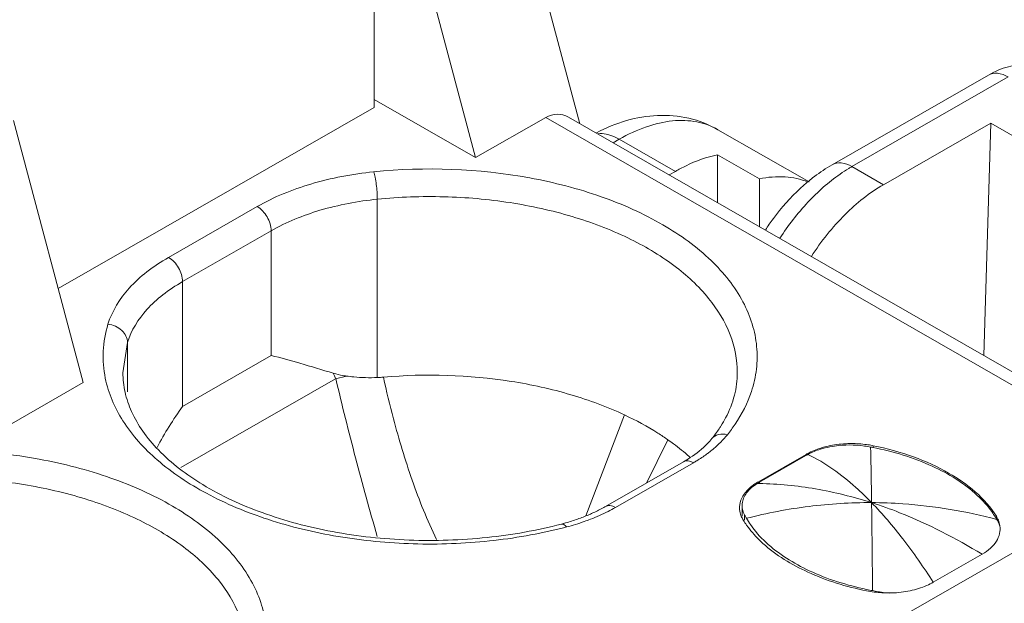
# Model space of a CAD drawing. Header units: centimetres. Extents: x -24.5 to 49.7, y -16.6 to 18.4.
# Tile 141 of 248: x -8.296 to -7.947, y -6.473 to -6.266. Entities that reach past the tile are written whole.
import ezdxf

# ---------------------------------------------------------------- set-up
doc = ezdxf.new("R2010")
doc.units = ezdxf.units.CM
doc.header["$MEASUREMENT"] = 0
doc.layers.add('layer 1', color=7, linetype='Continuous')

msp = doc.modelspace()

# ---------------------------------------------------------------- linework, layer by layer
at = {"layer": 'layer 1', "color": 1, "lineweight": 0}
msp.add_open_spline([(24.98821, 18.39808), (24.98821, 18.39808), (24.98821, -16.60193), (24.98821, -16.60193), (24.98821, -16.60193), (-24.51772, -16.60193), (-24.51772, -16.60193), (-24.51772, -16.60193), (-24.51772, 18.39808), (-24.51772, 18.39808), (-24.51772, 18.39808), (24.98821, 18.39808), (24.98821, 18.39808)], degree=3, knots=[0, 0, 0, 0, 0.25, 0.25, 0.25, 0.5, 0.5, 0.5, 0.75, 0.75, 0.75, 1, 1, 1, 1], dxfattribs=at)
at = {"layer": 'layer 1', "color": 5, "lineweight": 0}
msp.add_open_spline([(-23.26688, 17.18067), (-23.26688, 17.18067), (-23.26688, -15.60944), (-23.26688, -15.60944), (-23.26688, -15.60944), (23.98644, -15.60944), (23.98644, -15.60944)], degree=3, knots=[0, 0, 0, 0, 0.5, 0.5, 0.5, 1, 1, 1, 1], dxfattribs=at)
at = {"layer": 'layer 1', "lineweight": 9}
for points in [[(-8.17057, -6.29738), (-8.17057, -6.29738), (-8.17057, -6.17362), (-8.17057, -6.17362)], [(-8.09766, -6.30316), (-8.09766, -6.30316), (-8.12451, -6.20227), (-8.12451, -6.20227)], [(-8.15929, -6.22222), (-8.15929, -6.22222), (-8.13455, -6.31519), (-8.13455, -6.31519)], [(-7.95274, -6.28592), (-7.95274, -6.28592), (-8.00816, -6.3177), (-8.00816, -6.3177)], [(-7.94574, -6.28659), (-7.94574, -6.28659), (-8.00117, -6.31838), (-8.00117, -6.31838)], [(-8.28256, -6.36161), (-8.28256, -6.36161), (-8.17057, -6.29738), (-8.17057, -6.29738)], [(-8.17057, -6.29453), (-8.17057, -6.29453), (-8.13455, -6.31519), (-8.13455, -6.31519)], [(-8.13455, -6.31519), (-8.13455, -6.31519), (-8.1097, -6.30094), (-8.1097, -6.30094)], [(-8.10166, -6.30086), (-8.10419, -6.29941), (-8.10708, -6.29944), (-8.1097, -6.30094)], [(-7.89728, -6.42278), (-7.89728, -6.42278), (-8.1097, -6.30094), (-8.1097, -6.30094)], [(-7.89029, -6.4221), (-7.89029, -6.4221), (-8.10166, -6.30086), (-8.10166, -6.30086)], [(-8.27368, -6.39499), (-8.27368, -6.39499), (-8.29842, -6.30202), (-8.29842, -6.30202)], [(-7.95194, -6.30297), (-7.95194, -6.30297), (-7.98999, -6.32479), (-7.98999, -6.32479)], [(-7.95194, -6.30297), (-7.95194, -6.30297), (-7.95438, -6.38534), (-7.95438, -6.38534)], [(-7.8625, -6.35427), (-7.8625, -6.35427), (-7.95194, -6.30297), (-7.95194, -6.30297)], [(-8.04865, -6.30528), (-8.04865, -6.30528), (-8.01636, -6.3238), (-8.01636, -6.3238)], [(-8.08362, -6.30867), (-8.08362, -6.30867), (-8.08583, -6.30994), (-8.08583, -6.30994)], [(-8.06374, -6.32007), (-8.06374, -6.32007), (-8.08362, -6.30867), (-8.08362, -6.30867)], [(-8.03393, -6.32273), (-8.03393, -6.32273), (-8.04883, -6.31417), (-8.04883, -6.31417)], [(-8.04883, -6.31417), (-8.04883, -6.31417), (-8.04883, -6.33116), (-8.04883, -6.33116)], [(-8.00117, -6.31838), (-8.00117, -6.31838), (-7.98999, -6.32479), (-7.98999, -6.32479)], [(-8.06596, -6.32134), (-8.06596, -6.32134), (-8.06374, -6.32007), (-8.06374, -6.32007)], [(-8.03393, -6.33971), (-8.03393, -6.33971), (-8.03393, -6.32273), (-8.03393, -6.32273)], [(-8.01648, -6.32351), (-8.01747, -6.32433), (-8.01844, -6.32517), (-8.01938, -6.32604)], [(-8.16942, -6.32994), (-8.16942, -6.32994), (-8.16942, -6.39319), (-8.16942, -6.39319)], [(-8.24342, -6.35057), (-8.24342, -6.35057), (-8.212, -6.33254), (-8.212, -6.33254)], [(-8.20703, -6.34114), (-8.20703, -6.34114), (-8.23846, -6.35917), (-8.23846, -6.35917)], [(-8.20703, -6.38536), (-8.20703, -6.38536), (-8.20703, -6.34114), (-8.20703, -6.34114)], [(-8.23846, -6.35917), (-8.23846, -6.35917), (-8.23846, -6.40339), (-8.23846, -6.40339)], [(-8.25799, -6.38074), (-8.25799, -6.38074), (-8.25961, -6.39148), (-8.25961, -6.39148)], [(-8.25799, -6.39823), (-8.25799, -6.39823), (-8.25799, -6.38074), (-8.25799, -6.38074)], [(-8.23846, -6.40339), (-8.23846, -6.40339), (-8.20703, -6.38536), (-8.20703, -6.38536)], [(-8.18502, -6.39165), (-8.18476, -6.39231), (-8.18448, -6.39295), (-8.1842, -6.39359)], [(-8.30845, -6.41494), (-8.30845, -6.41494), (-8.27368, -6.39499), (-8.27368, -6.39499)], [(-8.1842, -6.39359), (-8.1842, -6.39359), (-8.23912, -6.42509), (-8.23912, -6.42509)], [(-8.18037, -6.39266), (-8.18037, -6.39266), (-8.1842, -6.39359), (-8.1842, -6.39359)], [(-8.16942, -6.39319), (-8.1687, -6.39316), (-8.16798, -6.39312), (-8.16726, -6.39305)], [(-8.23846, -6.40339), (-8.2418, -6.40804), (-8.24482, -6.41292), (-8.24751, -6.41798)], [(-8.09548, -6.44221), (-8.09548, -6.44221), (-8.08173, -6.40645), (-8.08173, -6.40645)], [(-8.05079, -6.41481), (-8.0499, -6.4137), (-8.04905, -6.41255), (-8.04826, -6.41136)], [(-8.07398, -6.43058), (-8.07398, -6.43058), (-8.0664, -6.41524), (-8.0664, -6.41524)], [(-7.99657, -6.41687), (-7.99838, -6.41666), (-8.00021, -6.41656), (-8.00204, -6.4166)], [(-7.99452, -6.41785), (-7.99524, -6.41771), (-7.99596, -6.41759), (-7.99668, -6.41748)], [(-7.99442, -6.41719), (-7.99514, -6.41706), (-7.99585, -6.41696), (-7.99657, -6.41687)], [(-7.9944, -6.42326), (-7.99444, -6.42146), (-7.99448, -6.41965), (-7.99452, -6.41784)], [(-7.99375, -6.418), (-7.994, -6.41795), (-7.99426, -6.4179), (-7.99452, -6.41785)], [(-7.99358, -6.41735), (-7.99387, -6.4173), (-7.99415, -6.41724), (-7.99442, -6.41719)], [(-7.99358, -6.41735), (-7.99358, -6.41735), (-7.99358, -6.41785), (-7.99358, -6.41785)], [(-8.08852, -6.43892), (-8.08852, -6.43892), (-8.06085, -6.42306), (-8.06085, -6.42306)], [(-8.06085, -6.42306), (-8.06004, -6.42259), (-8.05925, -6.4221), (-8.05846, -6.42159)], [(-8.0584, -6.42162), (-8.05855, -6.42148), (-8.0587, -6.42135), (-8.05885, -6.42121)], [(-8.01741, -6.42043), (-8.01741, -6.42043), (-8.03429, -6.43011), (-8.03429, -6.43011)], [(-8.03391, -6.43027), (-8.03391, -6.43027), (-8.01749, -6.42086), (-8.01749, -6.42086)], [(-8.01672, -6.42044), (-8.01699, -6.42058), (-8.01725, -6.42072), (-8.01751, -6.42087)], [(-8.01741, -6.42044), (-8.01741, -6.42044), (-8.01749, -6.42086), (-8.01749, -6.42086)], [(-8.0169, -6.42015), (-8.01707, -6.42024), (-8.01724, -6.42033), (-8.01741, -6.42043)], [(-8.05736, -6.42339), (-8.05736, -6.42339), (-8.08502, -6.43926), (-8.08502, -6.43926)], [(-7.99418, -6.43754), (-7.99424, -6.43278), (-7.99431, -6.42803), (-7.9944, -6.42326)], [(-9.64136, -7.42884), (-9.64136, -7.42884), (-7.89728, -6.42848), (-7.89728, -6.42848)], [(-8.03429, -6.43011), (-8.03451, -6.43024), (-8.03473, -6.43037), (-8.03495, -6.4305)], [(-8.03429, -6.43011), (-8.03429, -6.43011), (-8.03429, -6.43073), (-8.03429, -6.43073)], [(-8.03391, -6.43027), (-8.03417, -6.43042), (-8.03443, -6.43058), (-8.03469, -6.43073)], [(-8.03396, -6.43074), (-8.03419, -6.43074), (-8.03444, -6.43074), (-8.03469, -6.43073)], [(-8.03391, -6.43073), (-8.03391, -6.43073), (-8.03391, -6.43027), (-8.03391, -6.43027)], [(-8.08759, -6.44065), (-8.08673, -6.44021), (-8.08587, -6.43975), (-8.08502, -6.43926)], [(-8.04092, -6.43837), (-8.04096, -6.4387), (-8.04098, -6.43904), (-8.04098, -6.43937)], [(-8.04005, -6.43795), (-8.04007, -6.43817), (-8.04008, -6.43837), (-8.04008, -6.43857)], [(-8.04008, -6.44237), (-8.04008, -6.44237), (-8.04008, -6.43857), (-8.04008, -6.43857)], [(-8.04008, -6.43857), (-8.04008, -6.43876), (-8.04008, -6.43893), (-8.04005, -6.43911)], [(-8.10267, -6.44474), (-8.10125, -6.44433), (-8.09983, -6.44388), (-8.09842, -6.44339)], [(-8.04036, -6.44241), (-8.04021, -6.44278), (-8.04003, -6.44313), (-8.03984, -6.44348)], [(-8.03984, -6.44348), (-8.03978, -6.44358), (-8.03972, -6.44368), (-8.03966, -6.44378)], [(-8.03923, -6.44378), (-8.03923, -6.44378), (-8.03923, -6.44188), (-8.03923, -6.44188)], [(-8.03923, -6.44188), (-8.03915, -6.44202), (-8.03908, -6.44215), (-8.03901, -6.44228)], [(-8.03901, -6.44228), (-8.03893, -6.44242), (-8.03885, -6.44256), (-8.03878, -6.44269)], [(-8.03878, -6.44269), (-8.03871, -6.44282), (-8.03863, -6.44297), (-8.03855, -6.4431)], [(-7.9498, -6.4435), (-7.94995, -6.44324), (-7.9501, -6.44299), (-7.95026, -6.44274)], [(-7.94993, -6.4435), (-7.94993, -6.4435), (-7.94993, -6.44239), (-7.94993, -6.44239)], [(-7.94957, -6.44391), (-7.94964, -6.44377), (-7.94972, -6.44363), (-7.9498, -6.4435)], [(-7.94912, -6.44476), (-7.94927, -6.44448), (-7.94941, -6.44419), (-7.94957, -6.44391)], [(-7.88734, -6.44569), (-7.88734, -6.44569), (-9.63142, -7.44605), (-9.63142, -7.44605)], [(-8.10415, -6.44514), (-8.10366, -6.44501), (-8.10316, -6.44488), (-8.10267, -6.44474)], [(-8.10383, -6.44656), (-8.10331, -6.44642), (-8.10279, -6.44629), (-8.10227, -6.44616)], [(-8.10227, -6.44616), (-8.10017, -6.4456), (-8.09811, -6.44497), (-8.09606, -6.44425)], [(-7.94889, -6.44471), (-7.94881, -6.44506), (-7.94875, -6.44541), (-7.9487, -6.44576)], [(-8.03412, -6.45062), (-8.03366, -6.45109), (-8.03318, -6.45154), (-8.03269, -6.45199)], [(-7.95498, -6.45587), (-7.95498, -6.45587), (-7.97229, -6.4658), (-7.97229, -6.4658)], [(-7.99592, -6.46833), (-7.99522, -6.46848), (-7.99453, -6.46862), (-7.99383, -6.46875)], [(-7.996, -6.46882), (-7.9942, -6.46918), (-7.99236, -6.46941), (-7.99052, -6.46951)], [(-7.99383, -6.46875), (-7.99383, -6.46875), (-7.99239, -6.46902), (-7.99239, -6.46902)], [(-7.99239, -6.46902), (-7.99239, -6.46902), (-7.99167, -6.46916), (-7.99167, -6.46916)], [(-7.99052, -6.46951), (-7.98961, -6.46957), (-7.98869, -6.46958), (-7.98778, -6.46957)], [(-7.98907, -6.46955), (-7.98907, -6.46955), (-7.98775, -6.4696), (-7.98775, -6.4696)]]:
    msp.add_open_spline(points, degree=3, dxfattribs=at)
for points, knots in [([(-7.93818, -6.28207), (-7.9407, -6.28197), (-7.94324, -6.28228), (-7.94569, -6.28295), (-7.94816, -6.28362), (-7.95053, -6.28465), (-7.95274, -6.28592)], [0, 0, 0, 0, 0.5, 0.5, 0.5, 1, 1, 1, 1]), ([(-7.94574, -6.28659), (-7.9469, -6.28593), (-7.94818, -6.28541), (-7.94953, -6.28529), (-7.95064, -6.28519), (-7.95179, -6.28538), (-7.95274, -6.28592)], [0, 0, 0, 0, 0.5, 0.5, 0.5, 1, 1, 1, 1]), ([(-8.04865, -6.30528), (-8.05186, -6.30344), (-8.05537, -6.30207), (-8.05899, -6.30123), (-8.06261, -6.30039), (-8.06634, -6.30007), (-8.07005, -6.30023), (-8.07379, -6.30039), (-8.0775, -6.30104), (-8.0811, -6.30207), (-8.08478, -6.30313), (-8.08834, -6.3046), (-8.09173, -6.30636)], [0, 0, 0, 0, 0.25, 0.25, 0.25, 0.5, 0.5, 0.5, 0.75, 0.75, 0.75, 1, 1, 1, 1]), ([(-8.04865, -6.30528), (-8.05097, -6.30395), (-8.05353, -6.30302), (-8.05616, -6.30251), (-8.05897, -6.30196), (-8.06187, -6.30188), (-8.06471, -6.30216), (-8.06787, -6.30247), (-8.07098, -6.3032), (-8.07398, -6.30424), (-8.07733, -6.3054), (-8.08055, -6.30691), (-8.08362, -6.30867)], [0, 0, 0, 0, 0.25, 0.25, 0.25, 0.5, 0.5, 0.5, 0.75, 0.75, 0.75, 1, 1, 1, 1]), ([(-8.08362, -6.30867), (-8.08425, -6.30831), (-8.0849, -6.30798), (-8.08558, -6.30769), (-8.08735, -6.30696), (-8.08929, -6.30652), (-8.09117, -6.30672)], [0, 0, 0, 0, 0.5, 0.5, 0.5, 1, 1, 1, 1]), ([(-8.06374, -6.32007), (-8.0625, -6.31936), (-8.06124, -6.31869), (-8.05996, -6.31807), (-8.05641, -6.31635), (-8.05268, -6.31497), (-8.04883, -6.31417)], [0, 0, 0, 0, 0.5, 0.5, 0.5, 1, 1, 1, 1]), ([(-8.03678, -6.39813), (-8.03593, -6.39555), (-8.03533, -6.39288), (-8.03501, -6.39017), (-8.03469, -6.38751), (-8.03466, -6.38482), (-8.03492, -6.38215), (-8.03517, -6.37945), (-8.03571, -6.37677), (-8.03651, -6.37418), (-8.03734, -6.37147), (-8.03845, -6.36886), (-8.03977, -6.36637), (-8.04266, -6.36091), (-8.0466, -6.35602), (-8.05106, -6.35171), (-8.05618, -6.34676), (-8.06199, -6.3426), (-8.06813, -6.33903), (-8.07507, -6.335), (-8.08243, -6.33173), (-8.09, -6.32906), (-8.09826, -6.32615), (-8.10676, -6.32397), (-8.11538, -6.32238), (-8.13358, -6.31904), (-8.15235, -6.31838), (-8.17072, -6.32022)], [0, 0, 0, 0, 0.111111, 0.111111, 0.111111, 0.222222, 0.222222, 0.222222, 0.333333, 0.333333, 0.333333, 0.444444, 0.444444, 0.444444, 0.555556, 0.555556, 0.555556, 0.666667, 0.666667, 0.666667, 0.777778, 0.777778, 0.777778, 0.888889, 0.888889, 0.888889, 1, 1, 1, 1]), ([(-8.01648, -6.32351), (-8.01582, -6.32296), (-8.01514, -6.32242), (-8.01445, -6.3219), (-8.01245, -6.32036), (-8.01034, -6.31896), (-8.00816, -6.3177)], [0, 0, 0, 0, 0.5, 0.5, 0.5, 1, 1, 1, 1]), ([(-8.00816, -6.3177), (-8.00721, -6.31716), (-8.00605, -6.31698), (-8.00495, -6.31708), (-8.00359, -6.31719), (-8.00232, -6.31772), (-8.00117, -6.31838)], [0, 0, 0, 0, 0.5, 0.5, 0.5, 1, 1, 1, 1]), ([(-8.00117, -6.31838), (-8.00152, -6.31859), (-8.00187, -6.31879), (-8.00222, -6.319), (-8.00329, -6.31965), (-8.00434, -6.32034), (-8.00537, -6.32105)], [0, 0, 0, 0, 0.5, 0.5, 0.5, 1, 1, 1, 1]), ([(-8.17072, -6.32022), (-8.17825, -6.32098), (-8.18573, -6.32239), (-8.19301, -6.32456), (-8.19961, -6.32653), (-8.20604, -6.32912), (-8.212, -6.33254)], [0, 0, 0, 0, 0.5, 0.5, 0.5, 1, 1, 1, 1]), ([(-8.16942, -6.32994), (-8.16942, -6.32819), (-8.16956, -6.32644), (-8.16978, -6.32471), (-8.16989, -6.32386), (-8.17001, -6.32301), (-8.17017, -6.32217), (-8.17029, -6.32151), (-8.17044, -6.32086), (-8.17063, -6.32022)], [0, 0, 0, 0, 0.333333, 0.333333, 0.333333, 0.666667, 0.666667, 0.666667, 1, 1, 1, 1]), ([(-8.03393, -6.32273), (-8.03095, -6.3221), (-8.02789, -6.32181), (-8.02485, -6.32202), (-8.02206, -6.3222), (-8.01928, -6.3228), (-8.01671, -6.32384)], [0, 0, 0, 0, 0.5, 0.5, 0.5, 1, 1, 1, 1]), ([(-8.00537, -6.32105), (-8.00949, -6.32393), (-8.01327, -6.3273), (-8.01672, -6.33097), (-8.02044, -6.33494), (-8.02376, -6.33925), (-8.0267, -6.34379)], [0, 0, 0, 0, 0.5, 0.5, 0.5, 1, 1, 1, 1]), ([(-8.01552, -6.35021), (-8.01207, -6.34487), (-8.0081, -6.33986), (-8.00358, -6.33537), (-7.99949, -6.3313), (-7.99496, -6.32765), (-7.98999, -6.32479)], [0, 0, 0, 0, 0.5, 0.5, 0.5, 1, 1, 1, 1]), ([(-8.04178, -6.39148), (-8.04178, -6.3869), (-8.0427, -6.38228), (-8.04435, -6.37798), (-8.04615, -6.3733), (-8.04881, -6.36898), (-8.05196, -6.36511), (-8.05552, -6.36071), (-8.05972, -6.35687), (-8.06424, -6.35348), (-8.06934, -6.34966), (-8.07487, -6.34643), (-8.08061, -6.34366), (-8.08695, -6.3406), (-8.09356, -6.33811), (-8.1003, -6.3361), (-8.10753, -6.33393), (-8.11491, -6.33231), (-8.12237, -6.33116), (-8.13012, -6.32996), (-8.13794, -6.32927), (-8.14578, -6.32907), (-8.15368, -6.32887), (-8.16158, -6.32915), (-8.16942, -6.32994)], [0, 0, 0, 0, 0.125, 0.125, 0.125, 0.25, 0.25, 0.25, 0.375, 0.375, 0.375, 0.5, 0.5, 0.5, 0.625, 0.625, 0.625, 0.75, 0.75, 0.75, 0.875, 0.875, 0.875, 1, 1, 1, 1]), ([(-8.03183, -6.34087), (-8.03093, -6.33949), (-8.02998, -6.33814), (-8.029, -6.33682), (-8.02613, -6.33295), (-8.02292, -6.32931), (-8.01938, -6.32604)], [0, 0, 0, 0, 0.5, 0.5, 0.5, 1, 1, 1, 1]), ([(-8.16942, -6.32994), (-8.17629, -6.33063), (-8.1831, -6.3319), (-8.18974, -6.33388), (-8.19575, -6.33567), (-8.20161, -6.33804), (-8.20703, -6.34114)], [0, 0, 0, 0, 0.5, 0.5, 0.5, 1, 1, 1, 1]), ([(-8.20703, -6.34114), (-8.20703, -6.33944), (-8.20761, -6.33776), (-8.20849, -6.33624), (-8.20936, -6.33473), (-8.21052, -6.33339), (-8.212, -6.33254)], [0, 0, 0, 0, 0.5, 0.5, 0.5, 1, 1, 1, 1]), ([(-8.24342, -6.35057), (-8.2461, -6.3521), (-8.24869, -6.35381), (-8.25112, -6.35571), (-8.25335, -6.35745), (-8.25545, -6.35936), (-8.25736, -6.36147), (-8.2607, -6.36518), (-8.26347, -6.36955), (-8.26491, -6.37429)], [0, 0, 0, 0, 0.333333, 0.333333, 0.333333, 0.666667, 0.666667, 0.666667, 1, 1, 1, 1]), ([(-8.24342, -6.35057), (-8.24195, -6.35141), (-8.24078, -6.35275), (-8.23991, -6.35426), (-8.23903, -6.35578), (-8.23846, -6.35747), (-8.23846, -6.35917)], [0, 0, 0, 0, 0.5, 0.5, 0.5, 1, 1, 1, 1]), ([(-8.23846, -6.35917), (-8.24089, -6.36057), (-8.24324, -6.36213), (-8.24545, -6.36385), (-8.24748, -6.36544), (-8.24939, -6.36716), (-8.25113, -6.36909), (-8.25416, -6.37246), (-8.25668, -6.37643), (-8.25799, -6.38074)], [0, 0, 0, 0, 0.333333, 0.333333, 0.333333, 0.666667, 0.666667, 0.666667, 1, 1, 1, 1]), ([(-8.26491, -6.37429), (-8.26585, -6.37738), (-8.26643, -6.3806), (-8.26659, -6.38384), (-8.26675, -6.38706), (-8.26649, -6.3903), (-8.26585, -6.39344)], [0, 0, 0, 0, 0.5, 0.5, 0.5, 1, 1, 1, 1]), ([(-8.25799, -6.38074), (-8.25799, -6.37997), (-8.25819, -6.37919), (-8.25852, -6.37848), (-8.25888, -6.37772), (-8.2594, -6.37704), (-8.26002, -6.37647), (-8.26134, -6.37524), (-8.26314, -6.37447), (-8.26491, -6.37429)], [0, 0, 0, 0, 0.333333, 0.333333, 0.333333, 0.666667, 0.666667, 0.666667, 1, 1, 1, 1]), ([(-8.18502, -6.39165), (-8.18895, -6.39045), (-8.19289, -6.38926), (-8.19685, -6.38812), (-8.20022, -6.38714), (-8.20362, -6.3862), (-8.20703, -6.38536)], [0, 0, 0, 0, 0.5, 0.5, 0.5, 1, 1, 1, 1]), ([(-8.25961, -6.39148), (-8.25961, -6.39379), (-8.25935, -6.3961), (-8.25885, -6.39836), (-8.25832, -6.40074), (-8.25753, -6.40306), (-8.25653, -6.40528), (-8.25544, -6.40769), (-8.25411, -6.40998), (-8.25259, -6.41215), (-8.25093, -6.41453), (-8.24906, -6.41676), (-8.24704, -6.41885), (-8.24241, -6.42364), (-8.23702, -6.4277), (-8.23131, -6.43116), (-8.22466, -6.43519), (-8.21757, -6.43844), (-8.21026, -6.44109), (-8.20216, -6.44403), (-8.19381, -6.44623), (-8.18533, -6.44781), (-8.17637, -6.44949), (-8.16727, -6.45047), (-8.15816, -6.45081), (-8.14893, -6.45117), (-8.13968, -6.45087), (-8.1305, -6.44991), (-8.12161, -6.44897), (-8.11278, -6.44741), (-8.10415, -6.44514)], [0, 0, 0, 0, 0.1, 0.1, 0.1, 0.2, 0.2, 0.2, 0.3, 0.3, 0.3, 0.4, 0.4, 0.4, 0.5, 0.5, 0.5, 0.6, 0.6, 0.6, 0.7, 0.7, 0.7, 0.8, 0.8, 0.8, 0.9, 0.9, 0.9, 1, 1, 1, 1]), ([(-8.18037, -6.39266), (-8.18078, -6.3926), (-8.18118, -6.39254), (-8.18158, -6.39247), (-8.18274, -6.39226), (-8.18389, -6.392), (-8.18502, -6.39165)], [0, 0, 0, 0, 0.5, 0.5, 0.5, 1, 1, 1, 1]), ([(-8.08173, -6.40645), (-8.08787, -6.40356), (-8.09426, -6.4012), (-8.10077, -6.39928), (-8.10773, -6.39722), (-8.11483, -6.39566), (-8.122, -6.39453), (-8.13694, -6.39219), (-8.15222, -6.39173), (-8.16726, -6.39305)], [0, 0, 0, 0, 0.333333, 0.333333, 0.333333, 0.666667, 0.666667, 0.666667, 1, 1, 1, 1]), ([(-8.04591, -6.40742), (-8.04458, -6.40489), (-8.0435, -6.40222), (-8.0428, -6.39945), (-8.04213, -6.39685), (-8.04178, -6.39416), (-8.04178, -6.39148)], [0, 0, 0, 0, 0.5, 0.5, 0.5, 1, 1, 1, 1]), ([(-8.26585, -6.39344), (-8.26477, -6.39878), (-8.26254, -6.40391), (-8.25961, -6.40853), (-8.2563, -6.41376), (-8.25209, -6.41835), (-8.24743, -6.42239), (-8.2421, -6.42701), (-8.23619, -6.43091), (-8.22999, -6.43424), (-8.22304, -6.43798), (-8.21572, -6.44101), (-8.20823, -6.44346), (-8.2001, -6.44613), (-8.19177, -6.44812), (-8.18334, -6.44954), (-8.17452, -6.45103), (-8.16561, -6.45188), (-8.15668, -6.45214), (-8.14767, -6.45241), (-8.13864, -6.45208), (-8.12968, -6.45113), (-8.12097, -6.45021), (-8.11231, -6.4487), (-8.10383, -6.44656)], [0, 0, 0, 0, 0.125, 0.125, 0.125, 0.25, 0.25, 0.25, 0.375, 0.375, 0.375, 0.5, 0.5, 0.5, 0.625, 0.625, 0.625, 0.75, 0.75, 0.75, 0.875, 0.875, 0.875, 1, 1, 1, 1]), ([(-8.18414, -6.39357), (-8.18192, -6.40298), (-8.17958, -6.41236), (-8.1771, -6.42171), (-8.17464, -6.431), (-8.17205, -6.44027), (-8.1695, -6.44954)], [0, 0, 0, 0, 0.5, 0.5, 0.5, 1, 1, 1, 1]), ([(-8.18037, -6.39266), (-8.17951, -6.39278), (-8.17864, -6.39289), (-8.17776, -6.39297), (-8.175, -6.39323), (-8.17221, -6.39329), (-8.16942, -6.39319)], [0, 0, 0, 0, 0.5, 0.5, 0.5, 1, 1, 1, 1]), ([(-8.16725, -6.39305), (-8.16618, -6.398), (-8.165, -6.40292), (-8.1637, -6.4078), (-8.16273, -6.41147), (-8.16169, -6.41512), (-8.16059, -6.41875), (-8.15949, -6.42238), (-8.15832, -6.42599), (-8.15707, -6.42956), (-8.15583, -6.43315), (-8.15449, -6.4367), (-8.15305, -6.4402), (-8.15161, -6.4437), (-8.15006, -6.44717), (-8.14845, -6.4506)], [0, 0, 0, 0, 0.2, 0.2, 0.2, 0.4, 0.4, 0.4, 0.6, 0.6, 0.6, 0.8, 0.8, 0.8, 1, 1, 1, 1]), ([(-8.0453, -6.41345), (-8.04434, -6.41225), (-8.04343, -6.41102), (-8.04257, -6.40974), (-8.04015, -6.40615), (-8.03814, -6.40224), (-8.03678, -6.39813)], [0, 0, 0, 0, 0.5, 0.5, 0.5, 1, 1, 1, 1]), ([(-8.06639, -6.41524), (-8.06756, -6.41443), (-8.06874, -6.41364), (-8.06993, -6.41288), (-8.07371, -6.41049), (-8.07767, -6.40835), (-8.08173, -6.40645)], [0, 0, 0, 0, 0.5, 0.5, 0.5, 1, 1, 1, 1]), ([(-8.04826, -6.41136), (-8.04804, -6.41103), (-8.04783, -6.41071), (-8.04762, -6.41038), (-8.04701, -6.40941), (-8.04644, -6.40843), (-8.04591, -6.40742)], [0, 0, 0, 0, 0.5, 0.5, 0.5, 1, 1, 1, 1]), ([(-8.06639, -6.41524), (-8.06572, -6.41571), (-8.06506, -6.41619), (-8.0644, -6.41668), (-8.06248, -6.4181), (-8.06062, -6.41961), (-8.05885, -6.42121)], [0, 0, 0, 0, 0.5, 0.5, 0.5, 1, 1, 1, 1]), ([(-8.05079, -6.41481), (-8.05127, -6.41542), (-8.05178, -6.416), (-8.05232, -6.41656), (-8.05415, -6.41847), (-8.05625, -6.42013), (-8.05846, -6.42159)], [0, 0, 0, 0, 0.5, 0.5, 0.5, 1, 1, 1, 1]), ([(-8.05079, -6.41481), (-8.05022, -6.4141), (-8.04936, -6.41361), (-8.04846, -6.41337), (-8.04742, -6.4131), (-8.04632, -6.41318), (-8.0453, -6.41345)], [0, 0, 0, 0, 0.5, 0.5, 0.5, 1, 1, 1, 1]), ([(-8.04852, -6.41692), (-8.04822, -6.41665), (-8.04793, -6.41636), (-8.04764, -6.41607), (-8.04682, -6.41524), (-8.04603, -6.41436), (-8.0453, -6.41345)], [0, 0, 0, 0, 0.5, 0.5, 0.5, 1, 1, 1, 1]), ([(-8.21069, -6.49788), (-8.20984, -6.4953), (-8.20923, -6.49263), (-8.20891, -6.48992), (-8.20861, -6.48726), (-8.20858, -6.48457), (-8.20882, -6.48189), (-8.20908, -6.4792), (-8.20962, -6.47652), (-8.21043, -6.47393), (-8.21125, -6.47123), (-8.21236, -6.46861), (-8.21368, -6.46612), (-8.21657, -6.46067), (-8.22051, -6.45577), (-8.22497, -6.45147), (-8.23009, -6.44652), (-8.2359, -6.44235), (-8.24204, -6.43878), (-8.24898, -6.43475), (-8.25635, -6.43148), (-8.26391, -6.42881), (-8.27217, -6.4259), (-8.28067, -6.42372), (-8.2893, -6.42213), (-8.30749, -6.41879), (-8.32626, -6.41813), (-8.34463, -6.41997)], [0, 0, 0, 0, 0.111111, 0.111111, 0.111111, 0.222222, 0.222222, 0.222222, 0.333333, 0.333333, 0.333333, 0.444444, 0.444444, 0.444444, 0.555556, 0.555556, 0.555556, 0.666667, 0.666667, 0.666667, 0.777778, 0.777778, 0.777778, 0.888889, 0.888889, 0.888889, 1, 1, 1, 1]), ([(-8.05266, -6.42036), (-8.05229, -6.42009), (-8.05192, -6.41981), (-8.05156, -6.41953), (-8.0505, -6.41871), (-8.04948, -6.41784), (-8.04852, -6.41692)], [0, 0, 0, 0, 0.5, 0.5, 0.5, 1, 1, 1, 1]), ([(-8.01033, -6.41767), (-8.01093, -6.41782), (-8.01152, -6.41798), (-8.01211, -6.41817), (-8.01376, -6.41868), (-8.01538, -6.41933), (-8.0169, -6.42015)], [0, 0, 0, 0, 0.5, 0.5, 0.5, 1, 1, 1, 1]), ([(-8.01068, -6.41815), (-8.01123, -6.41829), (-8.01177, -6.41844), (-8.01231, -6.41861), (-8.01383, -6.41909), (-8.01532, -6.41968), (-8.01672, -6.42044)], [0, 0, 0, 0, 0.5, 0.5, 0.5, 1, 1, 1, 1]), ([(-7.99668, -6.41748), (-8.00018, -6.41696), (-8.00378, -6.41696), (-8.00728, -6.41747), (-8.00843, -6.41764), (-8.00956, -6.41786), (-8.01068, -6.41815)], [0, 0, 0, 0, 0.5, 0.5, 0.5, 1, 1, 1, 1]), ([(-8.00204, -6.4166), (-8.00275, -6.41661), (-8.00346, -6.41664), (-8.00417, -6.4167), (-8.00624, -6.41685), (-8.00831, -6.41717), (-8.01033, -6.41767)], [0, 0, 0, 0, 0.5, 0.5, 0.5, 1, 1, 1, 1]), ([(-7.9567, -6.43499), (-7.96134, -6.43067), (-7.96685, -6.4273), (-7.97264, -6.42465), (-7.97939, -6.42155), (-7.98651, -6.41942), (-7.99375, -6.418)], [0, 0, 0, 0, 0.5, 0.5, 0.5, 1, 1, 1, 1]), ([(-7.94993, -6.44239), (-7.95395, -6.43592), (-7.96018, -6.43089), (-7.96685, -6.42706), (-7.97084, -6.42476), (-7.97499, -6.4229), (-7.97928, -6.42135), (-7.98393, -6.41966), (-7.98874, -6.41834), (-7.99358, -6.41735)], [0, 0, 0, 0, 0.333333, 0.333333, 0.333333, 0.666667, 0.666667, 0.666667, 1, 1, 1, 1]), ([(-8.05736, -6.42339), (-8.05794, -6.42306), (-8.05857, -6.4228), (-8.05925, -6.42274), (-8.0598, -6.42269), (-8.06038, -6.42278), (-8.06085, -6.42306)], [0, 0, 0, 0, 0.5, 0.5, 0.5, 1, 1, 1, 1]), ([(-8.05736, -6.42339), (-8.05695, -6.42316), (-8.05653, -6.42292), (-8.05613, -6.42266), (-8.05495, -6.42195), (-8.05379, -6.42117), (-8.05266, -6.42036)], [0, 0, 0, 0, 0.5, 0.5, 0.5, 1, 1, 1, 1]), ([(-7.99418, -6.43754), (-7.99599, -6.43567), (-7.99786, -6.43386), (-7.99981, -6.43212), (-8.00493, -6.42754), (-8.01057, -6.42344), (-8.01672, -6.42044)], [0, 0, 0, 0, 0.5, 0.5, 0.5, 1, 1, 1, 1]), ([(-8.21568, -6.49123), (-8.21568, -6.48665), (-8.21661, -6.48203), (-8.21826, -6.47773), (-8.22006, -6.47305), (-8.22272, -6.46874), (-8.22587, -6.46485), (-8.22943, -6.46047), (-8.23363, -6.45662), (-8.23815, -6.45323), (-8.24326, -6.44942), (-8.24878, -6.44618), (-8.25452, -6.44341), (-8.26087, -6.44036), (-8.26747, -6.43787), (-8.27421, -6.43585), (-8.28144, -6.43369), (-8.28883, -6.43206), (-8.29628, -6.43091), (-8.30403, -6.42971), (-8.31185, -6.42903), (-8.3197, -6.42883), (-8.32759, -6.42862), (-8.33549, -6.4289), (-8.34334, -6.42969)], [0, 0, 0, 0, 0.125, 0.125, 0.125, 0.25, 0.25, 0.25, 0.375, 0.375, 0.375, 0.5, 0.5, 0.5, 0.625, 0.625, 0.625, 0.75, 0.75, 0.75, 0.875, 0.875, 0.875, 1, 1, 1, 1]), ([(-8.03469, -6.43073), (-8.03612, -6.43162), (-8.03747, -6.43271), (-8.03848, -6.43409), (-8.03932, -6.43523), (-8.03992, -6.43657), (-8.04005, -6.43795)], [0, 0, 0, 0, 0.5, 0.5, 0.5, 1, 1, 1, 1]), ([(-8.03495, -6.4305), (-8.03537, -6.43077), (-8.03578, -6.43105), (-8.03618, -6.43134), (-8.03727, -6.43215), (-8.03828, -6.43309), (-8.03911, -6.43417)], [0, 0, 0, 0, 0.5, 0.5, 0.5, 1, 1, 1, 1]), ([(-8.03396, -6.43074), (-8.02729, -6.4309), (-8.02064, -6.43155), (-8.01406, -6.43267), (-8.00733, -6.43382), (-8.00068, -6.43547), (-7.99418, -6.43754)], [0, 0, 0, 0, 0.5, 0.5, 0.5, 1, 1, 1, 1]), ([(-8.03911, -6.43417), (-8.03934, -6.4345), (-8.03958, -6.43483), (-8.03978, -6.43519), (-8.04036, -6.43616), (-8.04076, -6.43725), (-8.04092, -6.43837)], [0, 0, 0, 0, 0.5, 0.5, 0.5, 1, 1, 1, 1]), ([(-7.95026, -6.44274), (-7.95067, -6.44205), (-7.95112, -6.44138), (-7.95159, -6.44073), (-7.95309, -6.43865), (-7.95482, -6.43673), (-7.9567, -6.43499)], [0, 0, 0, 0, 0.5, 0.5, 0.5, 1, 1, 1, 1]), ([(-8.08852, -6.43892), (-8.08889, -6.43914), (-8.08926, -6.43934), (-8.08963, -6.43954), (-8.0908, -6.44017), (-8.09198, -6.44076), (-8.09319, -6.4413)], [0, 0, 0, 0, 0.5, 0.5, 0.5, 1, 1, 1, 1]), ([(-8.08853, -6.43893), (-8.08806, -6.43866), (-8.08748, -6.43857), (-8.08693, -6.43861), (-8.08624, -6.43866), (-8.0856, -6.43893), (-8.08502, -6.43926)], [0, 0, 0, 0, 0.5, 0.5, 0.5, 1, 1, 1, 1]), ([(-8.04098, -6.43937), (-8.04098, -6.44015), (-8.04086, -6.44093), (-8.04063, -6.44167), (-8.04055, -6.44192), (-8.04046, -6.44216), (-8.04036, -6.44241)], [0, 0, 0, 0, 0.5, 0.5, 0.5, 1, 1, 1, 1]), ([(-8.04005, -6.43911), (-8.04004, -6.43935), (-8.04001, -6.43958), (-8.03996, -6.43982), (-8.03982, -6.44053), (-8.03957, -6.44124), (-8.03923, -6.44188)], [0, 0, 0, 0, 0.5, 0.5, 0.5, 1, 1, 1, 1]), ([(-8.03855, -6.4431), (-8.03125, -6.44124), (-8.02384, -6.43982), (-8.01636, -6.43888), (-8.009, -6.43796), (-8.00158, -6.4375), (-7.99418, -6.43754)], [0, 0, 0, 0, 0.5, 0.5, 0.5, 1, 1, 1, 1]), ([(-7.99418, -6.43754), (-7.99047, -6.43756), (-7.98678, -6.43769), (-7.98308, -6.43795), (-7.97185, -6.43873), (-7.96068, -6.44062), (-7.9498, -6.4435)], [0, 0, 0, 0, 0.5, 0.5, 0.5, 1, 1, 1, 1]), ([(-7.99418, -6.43754), (-7.99082, -6.43862), (-7.9875, -6.4398), (-7.98422, -6.4411), (-7.97406, -6.44512), (-7.96429, -6.45017), (-7.95498, -6.45587)], [0, 0, 0, 0, 0.5, 0.5, 0.5, 1, 1, 1, 1]), ([(-7.99383, -6.46875), (-7.99385, -6.46579), (-7.99389, -6.46283), (-7.99392, -6.45987), (-7.99399, -6.45242), (-7.99407, -6.44498), (-7.99418, -6.43754)], [0, 0, 0, 0, 0.5, 0.5, 0.5, 1, 1, 1, 1]), ([(-7.99418, -6.43754), (-7.99023, -6.4416), (-7.98656, -6.44592), (-7.98311, -6.4504), (-7.97926, -6.45537), (-7.97569, -6.46053), (-7.97229, -6.4658)], [0, 0, 0, 0, 0.5, 0.5, 0.5, 1, 1, 1, 1]), ([(-8.09319, -6.4413), (-8.09361, -6.44149), (-8.09403, -6.44167), (-8.09445, -6.44185), (-8.09576, -6.44241), (-8.09709, -6.44292), (-8.09842, -6.44339)], [0, 0, 0, 0, 0.5, 0.5, 0.5, 1, 1, 1, 1]), ([(-8.09606, -6.44425), (-8.09532, -6.44399), (-8.09458, -6.44372), (-8.09384, -6.44343), (-8.09172, -6.44261), (-8.08962, -6.44169), (-8.08759, -6.44065)], [0, 0, 0, 0, 0.5, 0.5, 0.5, 1, 1, 1, 1]), ([(-8.03966, -6.44378), (-8.03929, -6.44438), (-8.0389, -6.44496), (-8.03848, -6.44554), (-8.03719, -6.44736), (-8.03571, -6.44905), (-8.03412, -6.45062)], [0, 0, 0, 0, 0.5, 0.5, 0.5, 1, 1, 1, 1]), ([(-8.03855, -6.4431), (-8.03812, -6.44386), (-8.03764, -6.44459), (-8.03715, -6.44531), (-8.03556, -6.4476), (-8.03369, -6.44971), (-8.03165, -6.45161)], [0, 0, 0, 0, 0.5, 0.5, 0.5, 1, 1, 1, 1]), ([(-7.94993, -6.44239), (-7.94981, -6.44258), (-7.94971, -6.44277), (-7.9496, -6.44296), (-7.94931, -6.44352), (-7.94905, -6.4441), (-7.94889, -6.44471)], [0, 0, 0, 0, 0.5, 0.5, 0.5, 1, 1, 1, 1]), ([(-8.10236, -6.44618), (-8.10251, -6.44599), (-8.10266, -6.44583), (-8.10284, -6.44566), (-8.1032, -6.44533), (-8.10369, -6.44502), (-8.10415, -6.44514)], [0, 0, 0, 0, 0.5, 0.5, 0.5, 1, 1, 1, 1]), ([(-7.9487, -6.44576), (-7.9485, -6.44666), (-7.94857, -6.44762), (-7.94878, -6.44852), (-7.94901, -6.44948), (-7.94941, -6.45039), (-7.94991, -6.45121), (-7.95047, -6.45214), (-7.95118, -6.45298), (-7.95197, -6.45371), (-7.95288, -6.45455), (-7.9539, -6.45526), (-7.95498, -6.45587)], [0, 0, 0, 0, 0.25, 0.25, 0.25, 0.5, 0.5, 0.5, 0.75, 0.75, 0.75, 1, 1, 1, 1]), ([(-7.94868, -6.4458), (-7.94871, -6.44571), (-7.94874, -6.44563), (-7.94877, -6.44555), (-7.94889, -6.44528), (-7.949, -6.44502), (-7.94912, -6.44476)], [0, 0, 0, 0, 0.5, 0.5, 0.5, 1, 1, 1, 1]), ([(-8.03269, -6.45199), (-8.02803, -6.45621), (-8.02255, -6.45953), (-8.01681, -6.46216), (-8.01015, -6.46522), (-8.00313, -6.46736), (-7.996, -6.46882)], [0, 0, 0, 0, 0.5, 0.5, 0.5, 1, 1, 1, 1]), ([(-8.03165, -6.45161), (-8.02716, -6.4558), (-8.02183, -6.45909), (-8.01625, -6.4617), (-8.00975, -6.46474), (-8.0029, -6.46687), (-7.99592, -6.46833)], [0, 0, 0, 0, 0.5, 0.5, 0.5, 1, 1, 1, 1]), ([(-7.97536, -6.46726), (-7.97629, -6.46762), (-7.97725, -6.46794), (-7.97822, -6.46821), (-7.97923, -6.46849), (-7.98025, -6.46873), (-7.98128, -6.46892), (-7.98235, -6.46911), (-7.98342, -6.46927), (-7.98449, -6.46939), (-7.98558, -6.46951), (-7.98668, -6.46959), (-7.98778, -6.46957)], [0, 0, 0, 0, 0.25, 0.25, 0.25, 0.5, 0.5, 0.5, 0.75, 0.75, 0.75, 1, 1, 1, 1]), ([(-7.97536, -6.46726), (-7.97508, -6.46715), (-7.97482, -6.46704), (-7.97455, -6.46693), (-7.97378, -6.46659), (-7.97302, -6.46622), (-7.97229, -6.4658)], [0, 0, 0, 0, 0.5, 0.5, 0.5, 1, 1, 1, 1]), ([(-7.99167, -6.46916), (-7.99124, -6.46924), (-7.99081, -6.46931), (-7.99037, -6.46938), (-7.98994, -6.46945), (-7.98951, -6.46951), (-7.98907, -6.46955)], [0, 0, 0, 0, 0.5, 0.5, 0.5, 1, 1, 1, 1])]:
    msp.add_open_spline(points, degree=3, knots=knots, dxfattribs=at)

doc.saveas('drawing.dxf')
